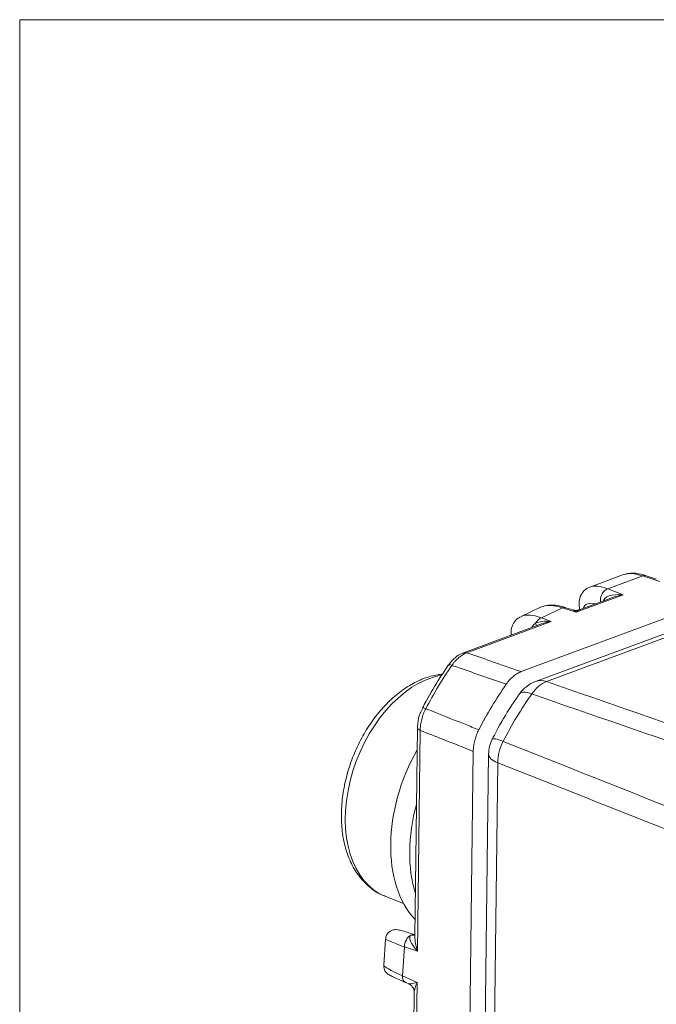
# Model space of a CAD drawing. Header units: millimetres. Extents: x 4 to 836, y 3 to 589.
# Tile 8 of 93: x 173 to 192, y 189 to 218. Entities that reach past the tile are written whole.
import ezdxf

# ---------------------------------------------------------------- set-up
doc = ezdxf.new("R2010")
doc.units = ezdxf.units.MM
doc.layers.add('1', color=7, linetype='Continuous', true_color=0xffffff)

msp = doc.modelspace()

# ---------------------------------------------------------------- linework, layer by layer
at = {"layer": '1', "color": 251, "linetype": 'Continuous', "lineweight": 18}
for p in [(172.88, 100.016), (301.227, 218.172)]:
    msp.add_line(p, (172.88, 218.172), dxfattribs=at)
at = {"layer": '1', "color": 27, "linetype": 'Continuous', "lineweight": 18}
for p, q in [((187.855, 198.715), (221.624, 211.221)), ((190.907, 201.612), (189.905, 201.241)), ((191.886, 201.479), (191.583, 201.578)), ((190.609, 200.937), (189.591, 200.56)), ((188.433, 200.638), (187.848, 200.364)), ((189.394, 200.556), (189.187, 200.624)), ((188.461, 200.142), (186.133, 199.28)), ((184.907, 197.629), (184.906, 197.628)), ((184.756, 197.041), (184.68, 190.813)), ((185.679, 135.695), (186.422, 196.337)), ((183.803, 190.736), (183.747, 189.958)), ((184.665, 190.856), (184.67, 190.858)), ((184.407, 189.435), (184.5, 189.394)), ((184.659, 189.147), (184.647, 188.14))]:
    msp.add_line(p, q, dxfattribs=at)
at = {"layer": '1', "color": 27, "linetype": 'Continuous', "lineweight": 13}
for p, q in [((191.486, 201.574), (190.436, 201.185)), ((191.988, 201.41), (191.486, 201.574)), ((190.896, 201.006), (189.496, 200.487)), ((190.436, 201.185), (190.896, 201.006)), ((189.09, 200.619), (188.457, 200.323)), ((189.496, 200.487), (189.09, 200.619)), ((188.748, 200.21), (186.233, 199.279)), ((188.457, 200.323), (188.748, 200.21)), ((184.837, 196.962), (184.757, 190.373)), ((184.371, 190.501), (184.309, 189.634)), ((184.757, 190.373), (184.371, 190.501)), ((184.309, 189.634), (184.745, 189.443)), ((184.745, 189.443), (184.724, 187.7))]:
    msp.add_line(p, q, dxfattribs=at)
at = {"layer": '1', "color": 252, "linetype": 'Continuous', "lineweight": 18}
for p, q in [((192.564, 200.009), (188.278, 198.421)), ((186.879, 196.259), (186.123, 134.444))]:
    msp.add_line(p, q, dxfattribs=at)
at = {"layer": '1', "color": 252, "linetype": 'Continuous', "lineweight": 13}
for p, q in [((192.895, 200.005), (188.612, 198.419)), ((187.151, 195.996), (186.524, 144.763))]:
    msp.add_line(p, q, dxfattribs=at)
at = {"layer": '1', "color": 9, "linetype": 'Continuous', "lineweight": 18}
msp.add_line((183.81, 192.003), (184.342, 191.799), dxfattribs=at)
at = {"layer": '1', "color": 252, "linetype": 'Continuous', "lineweight": 18}
for centre, start, end in [((188.625, 197.484), 110.3217, 144.7462), ((187.879, 196.247), 152.9636, 179.2985)]:
    msp.add_arc(centre, 1, start, end, dxfattribs=at)
at = {"layer": '1', "color": 27, "linetype": 'Continuous', "lineweight": 18}
for centre, major_axis, ratio, start_param, end_param in [((192.352, 200.014), (1.578, -1.512), 0.384873, 2.464842, 2.956781), ((189.853, 199.094), (1.54, -1.457), 0.420348, 2.427351, 2.977562), ((188.752, 199.929), (0.607, 0.091), 0.45399, 1.50931, 2.001218), ((190.94, 193.874), (-2.904, -7.552), 0.648836, 4.345624, 4.54628)]:
    msp.add_ellipse(centre, major_axis=major_axis, ratio=ratio, start_param=start_param, end_param=end_param, dxfattribs=at)
at = {"layer": '1', "color": 27, "linetype": 'Continuous', "lineweight": 13}
for centre, major_axis, ratio, start_param, end_param in [((191.49, 201.293), (0.093, 0.285), 0.649501, 0.000005, 0.485064), ((191.298, 199.624), (1.495, -1.554), 0.354913, 2.496008, 2.992031), ((190.44, 200.904), (-0.109, -0.28), 0.704328, 3.664529, 5.376285), ((190.9, 200.725), (0.595, -0.093), 0.460805, 1.649672, 3.185562), ((190.9, 200.725), (0.607, 0.091), 0.45399, 1.50931, 2.00125), ((191.116, 199.404), (1.362, -1.289), 0.303248, 2.673719, 3.312408), ((189.224, 198.8), (1.468, -1.501), 0.388932, 2.456191, 3.007633), ((189.094, 200.339), (-0.093, -0.285), 0.649501, 3.141597, 3.626657), ((189.5, 200.206), (0.167, -0.349), 0.403362, 2.288839, 2.773898), ((189.5, 200.206), (0.147, 0.356), 0.388311, 0.345166, 0.837075), ((188.461, 200.042), (-0.109, -0.28), 0.704328, 3.664529, 4.562581), ((188.752, 199.929), (0.595, -0.093), 0.460805, 1.649672, 2.547725), ((188.104, 200.278), (-0.197, 0.226), 0.263091, 3.514069, 3.956344), ((186.238, 198.998), (-0.104, 0.281), 0.660741, 5.791265, 6.290933), ((189.299, 194.505), (2.875, 7.476), 0.648836, 1.208125, 1.400594), ((185.923, 198.735), (-0.246, 0.172), 0.269957, 5.486709, 6.282684), ((185.173, 197.491), (-0.266, 0.138), 0.128888, 5.460543, 6.282652), ((185.056, 197.038), (-0.3, 0.004), 0.377404, 6.268679, 7.042767), ((185.764, 190.114), (1.961, -0.623), 0.03625, 3.150757, 3.933742), ((184.589, 190.576), (0.094, 0.285), 0.693048, 0.544656, 2.055975), ((184.975, 190.449), (0.43, -0.388), 0.355674, 3.006521, 4.51784), ((184.555, 191.135), (-0.115, 0.277), 0.647992, 2.651891, 3.11189), ((184.975, 190.449), (-0.198, 0.608), 0.361332, 0.817508, 1.577102), ((185.702, 189.249), (1.954, -0.713), 0.076815, 3.163565, 3.94697), ((184.527, 189.71), (-0.121, -0.275), 0.663761, 5.262254, 6.283174), ((184.964, 189.518), (0.465, 0.123), 0.039846, 3.165998, 4.212493), ((184.964, 189.518), (0.272, 0.459), 0.296595, 1.907391, 2.671348)]:
    msp.add_ellipse(centre, major_axis=major_axis, ratio=ratio, start_param=start_param, end_param=end_param, dxfattribs=at)
at = {"layer": '1', "color": 9, "linetype": 'Continuous', "lineweight": 13}
msp.add_ellipse((185.066, 195.27), major_axis=(1.256, 3.267), ratio=0.648836, start_param=0.37936, end_param=3.141507, dxfattribs=at)
at = {"layer": '1', "color": 252, "linetype": 'Continuous', "lineweight": 13}
for centre, major_axis, ratio, start_param, end_param in [((188.625, 197.484), (-0.328, -0.945), 0.669712, 3.63929, 4.318416), ((188.625, 197.484), (-0.347, 0.938), 0.660741, 5.791265, 6.283205), ((188.625, 197.484), (-0.817, 0.577), 0.27678, 5.488551, 6.282702), ((191.625, 193.611), (2.863, 7.445), 0.648836, 1.198517, 1.410201), ((187.879, 196.247), (0.891, -0.455), 0.121677, 2.318157, 3.141322), ((187.879, 196.247), (-0.367, -0.93), 0.676105, 4.557943, 5.237068), ((187.879, 196.247), (1, -0.012), 0.377404, 3.141581, 3.901174)]:
    msp.add_ellipse(centre, major_axis=major_axis, ratio=ratio, start_param=start_param, end_param=end_param, dxfattribs=at)
at = {"layer": '1', "color": 9, "linetype": 'Continuous', "lineweight": 18}
for centre, start_param, end_param in [((186.771, 194.614), 1.336561, 2.842856), ((187.339, 194.396), 1.722289, 2.457127)]:
    msp.add_ellipse(centre, major_axis=(1.436, 3.733), ratio=0.648836, start_param=start_param, end_param=end_param, dxfattribs=at)
at = {"layer": '1', "color": 27, "linetype": 'Continuous', "lineweight": 18}
for points, knots in [([(191.583, 201.578), (191.529, 201.596), (191.368, 201.64), (191.154, 201.669), (191.001, 201.637), (190.944, 201.618)], [0, 0, 0, 0, 0.229592, 0.701058, 1, 1, 1, 1]), ([(189.9, 201.237), (189.836, 201.213), (189.72, 201.143), (189.603, 200.96), (189.572, 200.759), (189.588, 200.632), (189.603, 200.565)], [0, 0, 0, 0, 0.227698, 0.486241, 0.731588, 1, 1, 1, 1]), ([(189.187, 200.624), (189.133, 200.642), (188.971, 200.687), (188.742, 200.716), (188.578, 200.686), (188.509, 200.664)], [0, 0, 0, 0, 0.21504, 0.655838, 1, 1, 1, 1]), ([(187.848, 200.353), (187.805, 200.337), (187.7, 200.281), (187.584, 200.113), (187.548, 199.941), (187.548, 199.841), (187.551, 199.807)], [0, 0, 0, 0, 0.19324, 0.523021, 0.834363, 1, 1, 1, 1]), ([(186.135, 199.27), (186.103, 199.262), (185.993, 199.226), (185.833, 199.101), (185.725, 198.972), (185.68, 198.902)], [0, 0, 0, 0, 0.177295, 0.615689, 1, 1, 1, 1]), ([(185.676, 198.906), (185.591, 198.784), (185.36, 198.437), (185.106, 198.006), (184.942, 197.697), (184.907, 197.629)], [0, 0, 0, 0, 0.303632, 0.848201, 1, 1, 1, 1]), ([(187.855, 198.715), (187.814, 198.7), (187.774, 198.681), (187.715, 198.645), (187.696, 198.632), (187.657, 198.605), (187.637, 198.59), (187.58, 198.542), (187.506, 198.471), (187.439, 198.387), (187.407, 198.341)], [0, 0, 0, 0, 0.25, 0.25, 0.375, 0.375, 0.5, 0.5, 0.75, 1, 1, 1, 1]), ([(184.914, 197.624), (184.884, 197.575), (184.813, 197.433), (184.763, 197.227), (184.759, 197.086), (184.761, 197.043)], [0, 0, 0, 0, 0.276979, 0.782419, 1, 1, 1, 1]), ([(186.588, 196.981), (186.561, 196.931), (186.538, 196.879), (186.508, 196.799), (186.499, 196.772), (186.481, 196.718), (186.474, 196.69), (186.452, 196.608), (186.431, 196.498), (186.422, 196.39), (186.422, 196.337)], [0, 0, 0, 0, 0.25, 0.25, 0.375, 0.375, 0.5, 0.5, 0.75, 1, 1, 1, 1]), ([(184.627, 190.879), (184.602, 190.888), (184.492, 190.923), (184.337, 190.972), (184.218, 191.001), (184.159, 191.017), (184.072, 191.017), (183.998, 191.001), (183.915, 190.957), (183.844, 190.879), (183.806, 190.795), (183.806, 190.743), (183.807, 190.727)], [0, 0, 0, 0, 0.066852, 0.299132, 0.545088, 0.691214, 0.736173, 0.783465, 0.841235, 0.905224, 0.971633, 1, 1, 1, 1]), ([(184.572, 190.856), (184.591, 190.864), (184.61, 190.869), (184.646, 190.871), (184.663, 190.868), (184.679, 190.862)], [0, 0, 0, 0, 0.5, 0.5, 1, 1, 1, 1]), ([(183.751, 189.942), (183.749, 189.927), (183.747, 189.884), (183.767, 189.821), (183.8, 189.761), (183.836, 189.721), (183.864, 189.696), (183.89, 189.678), (183.923, 189.658), (183.976, 189.63), (184.097, 189.573), (184.263, 189.498), (184.379, 189.447), (184.407, 189.435)], [0, 0, 0, 0, 0.028847, 0.080205, 0.124233, 0.161424, 0.192878, 0.228021, 0.287356, 0.432371, 0.673093, 0.925167, 1, 1, 1, 1]), ([(184.48, 189.402), (184.512, 189.391), (184.569, 189.358), (184.638, 189.271), (184.661, 189.19), (184.658, 189.156), (184.657, 189.151)], [0, 0, 0, 0, 0.307942, 0.632292, 0.945834, 1, 1, 1, 1])]:
    msp.add_open_spline(points, degree=3, knots=knots, dxfattribs=at)
for points, degree in [([(189.584, 200.56), (189.493, 200.525), (189.401, 200.558)], 2), ([(184.567, 190.853), (184.569, 190.854), (184.57, 190.855), (184.572, 190.856)], 3), ([(184.683, 190.861), (184.627, 190.879)], 1)]:
    msp.add_open_spline(points, degree=degree, dxfattribs=at)
at = {"layer": '1', "color": 27, "linetype": 'Continuous', "lineweight": 13}
for points, knots in [([(188.171, 200.036), (188.173, 200.043), (188.175, 200.049), (188.182, 200.063), (188.186, 200.07), (188.195, 200.084), (188.2, 200.091), (188.21, 200.104), (188.216, 200.11), (188.228, 200.122), (188.234, 200.127), (188.254, 200.142), (188.268, 200.152), (188.283, 200.16)], [0, 0, 0, 0, 0.124439, 0.124439, 0.270366, 0.270366, 0.416293, 0.416293, 0.56222, 0.56222, 0.708146, 0.708146, 1, 1, 1, 1]), ([(186.233, 199.279), (186.193, 199.264), (186.112, 199.225), (186.034, 199.169), (185.957, 199.105), (185.92, 199.069), (185.867, 199.01), (185.849, 198.99), (185.816, 198.947), (185.799, 198.925), (185.784, 198.902)], [0, 0, 0, 0, 0.25, 0.5, 0.5, 0.75, 0.75, 0.875, 0.875, 1, 1, 1, 1]), ([(185.005, 197.61), (184.978, 197.559), (184.932, 197.455), (184.897, 197.347), (184.868, 197.236), (184.857, 197.18), (184.846, 197.098), (184.843, 197.071), (184.839, 197.016), (184.838, 196.989), (184.837, 196.962)], [0, 0, 0, 0, 0.25, 0.5, 0.5, 0.75, 0.75, 0.875, 0.875, 1, 1, 1, 1]), ([(185.005, 197.61), (185.395, 197.455), (185.785, 197.3), (186.313, 197.091), (186.45, 197.036), (186.588, 196.981)], [0, 0, 0, 0, 0.739697, 0.739697, 1, 1, 1, 1]), ([(186.422, 196.337), (186.126, 196.454), (185.829, 196.571), (185.301, 196.779), (185.069, 196.871), (184.837, 196.962)], [0, 0, 0, 0, 0.560865, 0.560865, 1, 1, 1, 1])]:
    msp.add_open_spline(points, degree=3, knots=knots, dxfattribs=at)
at = {"layer": '1', "color": 27, "linetype": 'Continuous', "lineweight": 13, "extrusion": (-1.40474e-10, -4.0393e-10, -1)}
msp.add_open_spline([(186.233, 199.279), (186.471, 199.196), (186.708, 199.114), (187.249, 198.926), (187.552, 198.82), (187.855, 198.715)], degree=3, knots=[0, 0, 0, 0, 0.439135, 0.439135, 1, 1, 1, 1], dxfattribs=at)
at = {"layer": '1', "color": 9, "linetype": 'Continuous', "lineweight": 18}
msp.add_open_spline([(185.494, 198.641), (185.449, 198.637), (185.264, 198.612), (184.936, 198.52), (184.517, 198.315), (184.111, 198.026), (183.73, 197.661), (183.384, 197.229), (183.084, 196.744), (182.837, 196.22), (182.65, 195.67), (182.528, 195.108), (182.474, 194.55), (182.492, 194.008), (182.583, 193.498), (182.747, 193.035), (182.98, 192.631), (183.279, 192.309), (183.557, 192.106), (183.739, 192.039), (183.792, 192.023)], degree=3, knots=[0, 0, 0, 0, 0.018287, 0.075501, 0.133978, 0.193516, 0.253644, 0.313942, 0.374207, 0.434428, 0.49466, 0.554971, 0.615429, 0.676107, 0.737034, 0.798082, 0.858808, 0.918557, 0.976807, 1, 1, 1, 1], dxfattribs=at)
at = {"layer": '1', "color": 27, "linetype": 'Continuous', "lineweight": 13, "extrusion": (-8.33656e-10, -2.41437e-09, -1)}
msp.add_open_spline([(187.407, 198.341), (186.939, 198.503), (186.471, 198.665), (185.93, 198.852), (185.857, 198.877), (185.784, 198.902)], degree=3, knots=[0, 0, 0, 0, 0.86501, 0.86501, 1, 1, 1, 1], dxfattribs=at)
at = {"layer": '1', "color": 252, "linetype": 'Continuous', "lineweight": 13}
for points in [[(188.612, 198.419), (195.803, 195.919), (202.998, 193.42), (210.196, 190.922)], [(209.778, 190.591), (202.572, 193.077), (195.368, 195.564), (188.167, 198.049)], [(187.315, 196.635), (194.332, 193.845), (201.351, 191.051), (208.37, 188.254)], [(208.228, 187.658), (201.203, 190.442), (194.177, 193.221), (187.151, 195.996)]]:
    msp.add_open_spline(points, degree=3, dxfattribs=at)
at = {"layer": '1', "color": 252, "linetype": 'Continuous', "lineweight": 18}
msp.add_open_spline([(187.808, 198.061), (187.721, 197.937), (187.477, 197.576), (187.206, 197.118), (187.03, 196.782), (186.989, 196.701)], degree=3, knots=[0, 0, 0, 0, 0.290418, 0.831291, 1, 1, 1, 1], dxfattribs=at)

doc.saveas('drawing.dxf')
